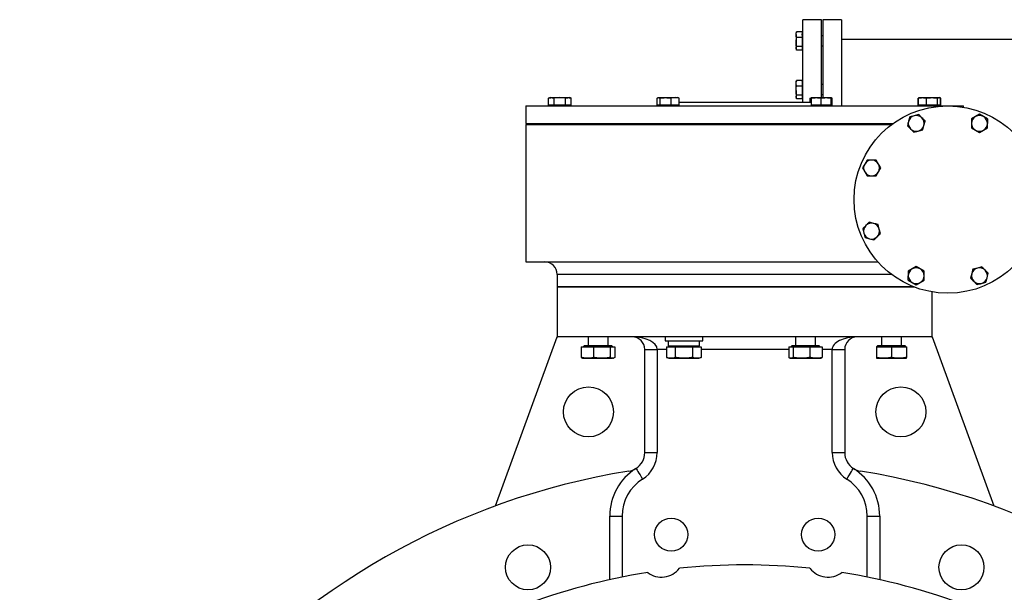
# Model space of a CAD drawing. Header units: millimetres. Extents: x 708 to 6010, y 131 to 3804.
# Tile 47 of 54: x 4791 to 5579, y 2190 to 2649. Entities that reach past the tile are written whole.
import ezdxf

# ---------------------------------------------------------------- set-up
doc = ezdxf.new("R2010")
doc.units = ezdxf.units.MM

msp = doc.modelspace()

# ---------------------------------------------------------------- linework, layer by layer
at = {"color": 7, "linetype": 'Continuous', "lineweight": 25}
for p, q in [((5432.83, 2648.71), (5417.83, 2648.71)), ((5417.83, 2592.71), (5417.83, 2648.71)), ((5432.83, 2592.71), (5432.83, 2648.71)), ((5448.83, 2648.71), (5433.83, 2648.71)), ((5433.83, 2648.71), (5433.83, 2586.29)), ((5448.83, 2648.71), (5448.83, 2579.71)), ((5412.74, 2638.97), (5412.64, 2638.57)), ((5417.23, 2638.97), (5412.74, 2638.97)), ((5417.23, 2638.97), (5417.23, 2637.22)), ((5412.58, 2638.59), (5412.38, 2638.05)), ((5412.38, 2636.73), (5412.38, 2638.05)), ((5412.38, 2636.73), (5412.38, 2630.85)), ((5412.38, 2630.85), (5412.74, 2634.49)), ((5417.23, 2634.49), (5412.74, 2634.49)), ((5417.83, 2637.5), (5417.23, 2638.1)), ((5417.23, 2636.24), (5417.23, 2634.49)), ((5417.23, 2634.49), (5417.23, 2631.64)), ((5433.83, 2635.69), (5432.83, 2635.69)), ((5616.83, 2632.71), (5448.83, 2632.71)), ((5412.38, 2630.85), (5412.38, 2625.8)), ((5412.74, 2624.4), (5412.38, 2625.8)), ((5412.38, 2625.8), (5412.38, 2625.32)), ((5412.38, 2625.32), (5412.58, 2624.78)), ((5417.23, 2627.21), (5412.74, 2627.21)), ((5417.23, 2624.4), (5412.74, 2624.4)), ((5417.23, 2630.06), (5417.23, 2627.21)), ((5417.23, 2627.21), (5417.23, 2626.11)), ((5417.23, 2626.11), (5417.23, 2625.5)), ((5417.23, 2625.27), (5417.83, 2625.87)), ((5417.23, 2625.5), (5417.23, 2624.4)), ((5432.83, 2627.69), (5433.83, 2627.69)), ((5412.58, 2599.62), (5412.38, 2599.08)), ((5412.74, 2600), (5412.64, 2599.6)), ((5417.23, 2600), (5412.74, 2600)), ((5417.23, 2600), (5417.23, 2598.25)), ((5412.38, 2597.76), (5412.38, 2599.08)), ((5412.38, 2591.88), (5412.38, 2597.76)), ((5412.74, 2595.52), (5412.38, 2597.76)), ((5412.38, 2591.88), (5412.38, 2586.83)), ((5417.23, 2595.52), (5412.74, 2595.52)), ((5417.83, 2598.53), (5417.23, 2599.13)), ((5417.23, 2598.25), (5417.23, 2597.27)), ((5417.23, 2597.27), (5417.23, 2595.52)), ((5417.23, 2595.52), (5417.23, 2592.67)), ((5417.23, 2592.67), (5417.23, 2591.09)), ((5417.83, 2582.71), (5417.83, 2592.71)), ((5433.83, 2596.71), (5432.83, 2596.71)), ((5432.83, 2586.29), (5432.83, 2592.71)), ((5215.65, 2586.29), (5214.43, 2585.85)), ((5214.43, 2580.31), (5214.43, 2585.85)), ((5215.65, 2586.29), (5216.7, 2586.29)), ((5216.7, 2586.29), (5223.51, 2586.29)), ((5218.97, 2580.31), (5218.97, 2585.85)), ((5223.51, 2586.29), (5230.32, 2586.29)), ((5228.05, 2580.31), (5228.05, 2585.85)), ((5230.32, 2586.29), (5231.38, 2586.29)), ((5232.59, 2585.85), (5231.38, 2586.29)), ((5232.59, 2580.31), (5232.59, 2585.85)), ((5301.33, 2580.31), (5301.33, 2585.85)), ((5302.24, 2586.29), (5301.93, 2586.18)), ((5302.24, 2586.29), (5302.51, 2586.29)), ((5302.51, 2586.29), (5308.07, 2586.29)), ((5303.68, 2580.31), (5303.68, 2585.85)), ((5308.07, 2586.29), (5315.66, 2586.29)), ((5312.45, 2580.31), (5312.45, 2585.85)), ((5315.66, 2586.29), (5317.97, 2586.29)), ((5318.28, 2586.18), (5317.97, 2586.29)), ((5318.87, 2585.85), (5318.24, 2586.09)), ((5318.87, 2580.31), (5318.87, 2585.85)), ((5412.38, 2586.83), (5412.74, 2588.23)), ((5412.74, 2585.43), (5412.38, 2586.83)), ((5412.38, 2586.83), (5412.38, 2586.35)), ((5412.38, 2586.35), (5412.58, 2585.8)), ((5417.23, 2588.23), (5412.74, 2588.23)), ((5417.23, 2585.43), (5412.74, 2585.43)), ((5417.23, 2591.09), (5417.23, 2588.23)), ((5417.23, 2588.23), (5417.23, 2587.14)), ((5417.23, 2587.14), (5417.23, 2586.53)), ((5417.23, 2586.3), (5417.83, 2586.9)), ((5417.23, 2586.53), (5417.23, 2585.43)), ((5423.79, 2585.85), (5424.42, 2586.09)), ((5423.79, 2582.71), (5423.79, 2585.85)), ((5424.7, 2586.29), (5424.39, 2586.18)), ((5424.7, 2586.29), (5428.63, 2586.29)), ((5424.7, 2580.31), (5424.7, 2585.85)), ((5428.63, 2586.29), (5436.49, 2586.29)), ((5432.56, 2580.31), (5432.56, 2585.85)), ((5432.83, 2588.71), (5433.83, 2588.71)), ((5436.49, 2586.29), (5440.43, 2586.29)), ((5440.74, 2586.18), (5440.43, 2586.29)), ((5440.43, 2580.31), (5440.43, 2585.85)), ((5441.33, 2585.85), (5440.7, 2586.09)), ((5441.33, 2580.31), (5441.33, 2585.85)), ((5510.66, 2586.07), (5510.07, 2585.85)), ((5510.07, 2585.85), (5510.35, 2585.91)), ((5510.07, 2580.31), (5510.07, 2585.85)), ((5511.01, 2586.09), (5510.38, 2585.85)), ((5510.38, 2580.31), (5510.38, 2585.85)), ((5511.29, 2586.29), (5510.98, 2586.18)), ((5511.29, 2586.29), (5513.59, 2586.29)), ((5513.59, 2586.29), (5521.19, 2586.29)), ((5516.8, 2580.31), (5516.8, 2585.85)), ((5521.19, 2586.29), (5526.75, 2586.29)), ((5525.57, 2580.31), (5525.57, 2585.85)), ((5526.75, 2586.29), (5527.02, 2586.29)), ((5527.33, 2586.18), (5527.02, 2586.29)), ((5528.23, 2585.85), (5527.65, 2586.07)), ((5527.92, 2580.31), (5527.92, 2585.85)), ((5527.96, 2585.91), (5528.23, 2585.85)), ((5528.23, 2580.31), (5528.23, 2585.85)), ((5196.33, 2579.71), (5196.33, 2565.71)), ((5196.33, 2579.71), (5546.33, 2579.71)), ((5216.26, 2580.31), (5214.43, 2580.31)), ((5215.6, 2580.31), (5216.2, 2579.71)), ((5217.14, 2580.31), (5216.26, 2580.31)), ((5218.97, 2580.31), (5217.14, 2580.31)), ((5222.62, 2580.31), (5218.97, 2580.31)), ((5224.4, 2580.31), (5222.62, 2580.31)), ((5228.05, 2580.31), (5224.4, 2580.31)), ((5229.88, 2580.31), (5228.05, 2580.31)), ((5230.77, 2580.31), (5229.88, 2580.31)), ((5232.59, 2580.31), (5230.77, 2580.31)), ((5230.83, 2579.71), (5231.43, 2580.31)), ((5302.28, 2580.31), (5301.33, 2580.31)), ((5302.19, 2580.31), (5302.79, 2579.71)), ((5303.68, 2580.31), (5302.74, 2580.31)), ((5307.21, 2580.31), (5303.68, 2580.31)), ((5308.93, 2580.31), (5307.21, 2580.31)), ((5312.45, 2580.31), (5308.93, 2580.31)), ((5315.04, 2580.31), (5312.45, 2580.31)), ((5316.29, 2580.31), (5315.04, 2580.31)), ((5318.87, 2580.31), (5316.29, 2580.31)), ((5317.42, 2579.71), (5318.02, 2580.31)), ((5318.87, 2582.71), (5424.7, 2582.71)), ((5427.86, 2580.31), (5424.7, 2580.31)), ((5424.7, 2580.26), (5425.25, 2579.71)), ((5429.4, 2580.31), (5427.86, 2580.31)), ((5432.56, 2580.31), (5429.4, 2580.31)), ((5435.72, 2580.31), (5432.56, 2580.31)), ((5437.26, 2580.31), (5435.72, 2580.31)), ((5440.43, 2580.31), (5437.26, 2580.31)), ((5439.88, 2579.71), (5440.43, 2580.26)), ((5440.43, 2580.26), (5440.48, 2580.31)), ((5441.33, 2580.31), (5440.43, 2580.31)), ((5510.38, 2580.31), (5510.07, 2580.31)), ((5512.96, 2580.31), (5510.38, 2580.31)), ((5511.24, 2580.31), (5511.84, 2579.71)), ((5514.22, 2580.31), (5512.96, 2580.31)), ((5516.8, 2580.31), (5514.22, 2580.31)), ((5520.33, 2580.31), (5516.8, 2580.31)), ((5525.57, 2580.31), (5522.05, 2580.31)), ((5526.52, 2580.31), (5525.57, 2580.31)), ((5526.47, 2579.71), (5527.07, 2580.31)), ((5526.98, 2580.31), (5526.52, 2580.31)), ((5527.92, 2580.31), (5526.98, 2580.31)), ((5528.23, 2580.31), (5527.92, 2580.31)), ((5546.33, 2578.67), (5546.33, 2579.71)), ((5503.38, 2570.89), (5502.43, 2567.34)), ((5506.93, 2571.84), (5503.38, 2570.89)), ((5510.48, 2572.79), (5506.93, 2571.84)), ((5555.91, 2571.2), (5552.72, 2569.37)), ((5559.09, 2573.04), (5555.91, 2571.2)), ((5562.27, 2571.2), (5559.09, 2573.04)), ((5565.45, 2569.37), (5562.27, 2571.2)), ((5196.33, 2565.71), (5490.2, 2565.71)), ((5196.33, 2564.71), (5196.33, 2454.71)), ((5196.33, 2564.71), (5488.83, 2564.71)), ((5218.51, 2565.71), (5218.51, 2564.71)), ((5228.51, 2564.71), (5228.51, 2565.71)), ((5281.33, 2565.71), (5281.33, 2564.71)), ((5305.1, 2565.71), (5305.1, 2564.71)), ((5315.1, 2564.71), (5315.1, 2565.71)), ((5427.56, 2565.71), (5427.56, 2564.71)), ((5437.56, 2564.71), (5437.56, 2565.71)), ((5461.33, 2564.71), (5461.33, 2565.71)), ((5510.22, 2559.54), (5513.77, 2560.49)), ((5513.77, 2560.49), (5514.72, 2564.04)), ((5514.72, 2564.04), (5515.67, 2567.59)), ((5552.72, 2562.02), (5555.91, 2560.18)), ((5555.91, 2560.18), (5559.09, 2558.34)), ((5559.09, 2558.34), (5562.27, 2560.18)), ((5562.27, 2560.18), (5565.45, 2562.02)), ((5506.67, 2558.59), (5510.22, 2559.54)), ((5467.34, 2533.15), (5465.51, 2529.97)), ((5465.51, 2529.97), (5467.34, 2526.79)), ((5469.18, 2536.34), (5467.34, 2533.15)), ((5478.37, 2533.15), (5476.53, 2536.34)), ((5480.21, 2529.97), (5478.37, 2533.15)), ((5478.37, 2526.79), (5480.21, 2529.97)), ((5467.34, 2526.79), (5469.18, 2523.61)), ((5476.53, 2523.61), (5478.37, 2526.79)), ((5465.76, 2481.36), (5466.71, 2477.81)), ((5479, 2481.1), (5478.05, 2484.65)), ((5467.66, 2474.26), (5471.21, 2473.31)), ((5479.96, 2477.55), (5479, 2481.1)), ((5471.21, 2473.31), (5474.76, 2472.36)), ((5196.33, 2454.71), (5477.93, 2454.71)), ((5508.57, 2451.09), (5505.39, 2449.25)), ((5511.76, 2449.25), (5508.57, 2451.09)), ((5557.44, 2449.89), (5553.89, 2448.94)), ((5560.99, 2450.84), (5557.44, 2449.89)), ((5221.33, 2444.71), (5221.33, 2434.71)), ((5505.39, 2449.25), (5502.21, 2447.41)), ((5514.94, 2447.41), (5511.76, 2449.25)), ((5552.94, 2445.39), (5551.99, 2441.84)), ((5564.29, 2438.54), (5565.24, 2442.09)), ((5565.24, 2442.09), (5566.19, 2445.64)), ((5221.33, 2434.71), (5221.33, 2394.71)), ((5221.33, 2434.71), (5506.91, 2434.71)), ((5371.33, 2434.71), (5221.33, 2434.71)), ((5506.91, 2434.71), (5371.33, 2434.71)), ((5502.21, 2440.06), (5505.39, 2438.23)), ((5505.39, 2438.23), (5508.57, 2436.39)), ((5508.57, 2436.39), (5511.76, 2438.23)), ((5511.76, 2438.23), (5514.94, 2440.06)), ((5521.33, 2394.71), (5521.33, 2430.76)), ((5172.09, 2259.42), (5221.33, 2394.71)), ((5221.33, 2394.71), (5221.85, 2394.71)), ((5520.81, 2394.71), (5221.85, 2394.71)), ((5246, 2394.71), (5246, 2387.61)), ((5262, 2387.61), (5262, 2394.71)), ((5307.73, 2394.71), (5307.73, 2391.71)), ((5337.73, 2391.71), (5337.73, 2394.71)), ((5411.93, 2394.71), (5411.93, 2387.61)), ((5427.93, 2387.61), (5427.93, 2394.71)), ((5480.66, 2394.71), (5480.66, 2387.61)), ((5496.66, 2387.61), (5496.66, 2394.71)), ((5520.81, 2394.71), (5521.33, 2394.71)), ((5521.33, 2394.71), (5570.58, 2259.42)), ((5240.62, 2386.81), (5240.62, 2378.29)), ((5240.62, 2386.81), (5250.41, 2386.81)), ((5243, 2387.61), (5242.2, 2386.81)), ((5265, 2387.61), (5243, 2387.61)), ((5250.41, 2386.81), (5250.41, 2378.29)), ((5250.41, 2386.81), (5263.8, 2386.81)), ((5263.8, 2386.81), (5263.8, 2378.29)), ((5263.8, 2386.81), (5267.38, 2386.81)), ((5265.8, 2386.81), (5265, 2387.61)), ((5267.38, 2386.81), (5267.38, 2378.29)), ((5307.73, 2391.71), (5322.73, 2391.71)), ((5308.87, 2386.81), (5308.87, 2378.29)), ((5308.87, 2386.81), (5315.8, 2386.81)), ((5310.18, 2391.71), (5310.18, 2387.61)), ((5310.18, 2387.61), (5335.28, 2387.61)), ((5311.73, 2387.61), (5310.93, 2386.81)), ((5315.8, 2386.81), (5315.8, 2378.29)), ((5315.8, 2386.81), (5329.66, 2386.81)), ((5322.73, 2391.71), (5337.73, 2391.71)), ((5329.66, 2386.81), (5329.66, 2378.29)), ((5329.66, 2386.81), (5336.59, 2386.81)), ((5334.53, 2386.81), (5333.73, 2387.61)), ((5336.59, 2386.81), (5336.59, 2378.29)), ((5406.55, 2386.81), (5406.55, 2378.29)), ((5406.55, 2386.81), (5410.13, 2386.81)), ((5408.93, 2387.61), (5408.13, 2386.81)), ((5430.93, 2387.61), (5408.93, 2387.61)), ((5410.13, 2386.81), (5410.13, 2378.29)), ((5410.13, 2386.81), (5423.52, 2386.81)), ((5423.52, 2386.81), (5423.52, 2378.29)), ((5423.52, 2386.81), (5433.32, 2386.81)), ((5431.73, 2386.81), (5430.93, 2387.61)), ((5433.32, 2386.81), (5433.32, 2378.29)), ((5476.66, 2386.81), (5476.66, 2378.29)), ((5476.66, 2386.81), (5488.66, 2386.81)), ((5477.66, 2387.61), (5476.86, 2386.81)), ((5499.66, 2387.61), (5477.66, 2387.61)), ((5488.66, 2386.81), (5488.66, 2378.29)), ((5488.66, 2386.81), (5500.66, 2386.81)), ((5500.46, 2386.81), (5499.66, 2387.61)), ((5500.66, 2386.81), (5500.66, 2378.29)), ((5291.33, 2384.71), (5301.33, 2384.71)), ((5291.33, 2302.08), (5291.33, 2384.71)), ((5301.33, 2384.71), (5301.33, 2302.08)), ((5441.33, 2384.71), (5451.33, 2384.71)), ((5441.33, 2302.08), (5441.33, 2384.71)), ((5451.33, 2384.71), (5451.33, 2302.08)), ((5241.57, 2377.77), (5242, 2377.61)), ((5242, 2377.61), (5245.51, 2377.61)), ((5245.51, 2377.61), (5257.11, 2377.61)), ((5257.11, 2377.61), (5265.59, 2377.61)), ((5266, 2377.61), (5265.59, 2377.61)), ((5266, 2377.61), (5266.43, 2377.77)), ((5308.87, 2378.29), (5310.73, 2377.61)), ((5310.73, 2377.61), (5312.34, 2377.61)), ((5312.34, 2377.61), (5322.73, 2377.61)), ((5322.73, 2377.61), (5333.12, 2377.61)), ((5333.12, 2377.61), (5334.73, 2377.61)), ((5334.73, 2377.61), (5336.59, 2378.29)), ((5407.51, 2377.77), (5407.93, 2377.61)), ((5407.93, 2377.61), (5408.34, 2377.61)), ((5408.34, 2377.61), (5416.83, 2377.61)), ((5416.83, 2377.61), (5428.42, 2377.61)), ((5428.42, 2377.61), (5431.93, 2377.61)), ((5431.93, 2377.61), (5432.36, 2377.77)), ((5476.66, 2377.61), (5482.66, 2377.61)), ((5482.66, 2377.61), (5494.66, 2377.61)), ((5494.66, 2377.61), (5500.66, 2377.61)), ((5291.33, 2302.08), (5301.33, 2302.08)), ((5441.33, 2302.08), (5451.33, 2302.08)), ((5263.33, 2200.35), (5263.33, 2251.33)), ((5263.33, 2251.33), (5273.33, 2251.33)), ((5273.33, 2251.33), (5273.33, 2202.47)), ((5469.33, 2202.47), (5469.33, 2251.33)), ((5469.33, 2251.33), (5479.33, 2251.33)), ((5479.33, 2251.33), (5479.33, 2200.35))]:
    msp.add_line(p, q, dxfattribs=at)
at = {"color": 8, "linetype": 'Continuous', "lineweight": 25}
for p, q in [((5488.83, 2444.71), (5221.33, 2444.71)), ((5308.87, 2384.71), (5301.33, 2384.71)), ((5406.55, 2384.71), (5336.59, 2384.71)), ((5441.33, 2384.71), (5433.32, 2384.71))]:
    msp.add_line(p, q, dxfattribs=at)
at = {"color": 7, "linetype": 'Continuous', "lineweight": 25, "flags": 128}
for points in [[(5284.33, 2289.39), (5284.43, 2289.23), (5284.74, 2288.75), (5285.23, 2287.97), (5285.89, 2286.92), (5286.7, 2285.63), (5287.62, 2284.17), (5288.62, 2282.58), (5289.67, 2280.93)], [(5453, 2280.93), (5454.04, 2282.58), (5455.04, 2284.17), (5455.96, 2285.63), (5456.77, 2286.92), (5457.43, 2287.97), (5457.93, 2288.75), (5458.23, 2289.23), (5458.33, 2289.39)]]:
    msp.add_lwpolyline(points, dxfattribs=at)
at = {"color": 7, "linetype": 'Continuous', "lineweight": 25}
for centre, radius in [((5533.83, 2504.71), 75), ((5246.33, 2334.71), 20), ((5496.33, 2334.71), 20), ((5312.55, 2236.41), 13.25), ((5430.11, 2236.41), 13.25), ((5197.94, 2210.25), 18), ((5544.73, 2210.25), 18)]:
    msp.add_circle(centre, radius, dxfattribs=at)
for centre, radius, start, end in [((5508.57, 2565.69), 6.37, 105, 165), ((5508.57, 2565.69), 6.37, 45, 105), ((5508.57, 2565.69), 6.37, 345, 45), ((5559.09, 2565.69), 6.36, 120, 180), ((5559.09, 2565.69), 6.37, 60, 120), ((5559.09, 2565.69), 6.37, 0, 60), ((5508.57, 2565.69), 6.36, 165, 225), ((5508.57, 2565.69), 6.36, 225, 285), ((5508.57, 2565.69), 6.37, 285, 345), ((5559.09, 2565.69), 6.36, 180, 240), ((5559.09, 2565.69), 6.37, 240, 300), ((5559.09, 2565.69), 6.37, 300, 0), ((5472.86, 2529.97), 6.36, 150, 210), ((5472.86, 2529.97), 6.36, 90, 150), ((5472.86, 2529.97), 6.36, 30, 90), ((5472.86, 2529.97), 6.36, 330, 30), ((5472.86, 2529.97), 6.36, 210, 270), ((5472.86, 2529.97), 6.36, 270, 330), ((5472.86, 2479.46), 6.36, 135, 195), ((5472.86, 2479.46), 6.37, 75, 135), ((5472.86, 2479.46), 6.37, 15, 75), ((5472.86, 2479.46), 6.36, 195, 255), ((5472.86, 2479.46), 6.37, 255, 315), ((5472.86, 2479.46), 6.37, 315, 15), ((5211.33, 2444.71), 10, 0, 90), ((5508.57, 2443.74), 6.37, 60, 120), ((5559.09, 2443.74), 6.36, 105, 165), ((5559.09, 2443.74), 6.36, 45, 105), ((5508.57, 2443.74), 6.36, 120, 180), ((5508.57, 2443.74), 6.36, 180, 240), ((5508.57, 2443.74), 6.37, 0, 60), ((5508.57, 2443.74), 6.37, 300, 0), ((5559.09, 2443.74), 6.36, 165, 225), ((5559.09, 2443.74), 6.37, 285, 345), ((5559.09, 2443.74), 6.36, 345, 45), ((5508.57, 2443.74), 6.37, 240, 300), ((5559.09, 2443.74), 6.37, 225, 285), ((5281.33, 2384.71), 10, 0, 90), ((5461.33, 2384.71), 10, 90, 180), ((5276.33, 2302.08), 15, 302.23095, 0), ((5276.33, 2302.08), 25, 302.23095, 0), ((5466.33, 2302.08), 25, 180, 237.76905), ((5466.33, 2302.08), 15, 180, 237.76905), ((5371.33, 1714.71), 580, 99.18739, 260.81261), ((5308.33, 2251.33), 45, 122.23095, 180), ((5276.33, 2302.08), 15, 279.18739, 302.23095), ((5434.33, 2251.33), 45, 0, 57.76905), ((5466.33, 2302.08), 15, 237.76905, 260.81261), ((5371.33, 1714.71), 580, 279.18739, 80.81261), ((5308.33, 2251.33), 35, 122.23095, 180), ((5434.33, 2251.33), 35, 0, 57.76905), ((5371.33, 1714.71), 497.5, 98.97328, 111.02672), ((5304.76, 2220.35), 18, 232.21503, 322.78497), ((5371.33, 1714.71), 497.5, 83.97328, 96.02672), ((5437.9, 2220.35), 18, 217.21503, 307.78497), ((5371.33, 1714.71), 497.5, 68.97328, 81.02672)]:
    msp.add_arc(centre, radius, start, end, dxfattribs=at)
for centre, major_axis, ratio, start_param, end_param in [((5281.33, 2384.71), (20, 0), 0.5, 0, 1.570796), ((5461.33, 2384.71), (20, 0), 0.5, 1.570796, 3.141593), ((5322.73, 2387.61), (0, 21.74), 0.57735, 4.712389, 4.902142), ((5322.73, 2391.71), (0, 21.74), 0.57735, 4.61794, 4.712389)]:
    msp.add_ellipse(centre, major_axis=major_axis, ratio=ratio, start_param=start_param, end_param=end_param, dxfattribs=at)
for points, knots in [([(5412.38, 2636.73), (5412.45, 2637.46), (5412.51, 2638.21), (5412.73, 2638.95), (5412.74, 2638.97)], [0, 0, 0, 0, 0.973011, 1, 1, 1, 1]), ([(5412.74, 2634.49), (5412.69, 2634.68), (5412.47, 2635.42), (5412.42, 2636.17), (5412.38, 2636.73)], [0, 0, 0, 0, 0.253058, 1, 1, 1, 1]), ([(5412.74, 2627.21), (5412.63, 2627.81), (5412.54, 2628.42), (5412.41, 2629.63), (5412.38, 2630.24), (5412.38, 2630.85)], [0, 0, 0, 0, 0.5, 0.5, 1, 1, 1, 1]), ([(5412.38, 2625.8), (5412.38, 2626.04), (5412.41, 2626.27), (5412.54, 2626.74), (5412.63, 2626.97), (5412.74, 2627.21)], [0, 0, 0, 0, 0.5, 0.5, 1, 1, 1, 1]), ([(5412.38, 2597.76), (5412.38, 2598.13), (5412.41, 2598.51), (5412.54, 2599.25), (5412.63, 2599.63), (5412.74, 2600)], [0, 0, 0, 0, 0.5, 0.5, 1, 1, 1, 1]), ([(5412.38, 2591.88), (5412.38, 2592.49), (5412.41, 2593.09), (5412.54, 2594.31), (5412.63, 2594.92), (5412.74, 2595.52)], [0, 0, 0, 0, 0.5, 0.5, 1, 1, 1, 1]), ([(5412.74, 2588.23), (5412.69, 2588.54), (5412.47, 2589.74), (5412.42, 2590.96), (5412.38, 2591.88)], [0, 0, 0, 0, 0.253062, 1, 1, 1, 1]), ([(5214.43, 2585.85), (5214.81, 2585.99), (5215.19, 2586.1), (5215.94, 2586.25), (5216.32, 2586.29), (5216.7, 2586.29)], [0, 0, 0, 0, 0.5, 0.5, 1, 1, 1, 1]), ([(5216.7, 2586.29), (5217.08, 2586.29), (5217.46, 2586.25), (5218.21, 2586.1), (5218.59, 2585.99), (5218.97, 2585.85)], [0, 0, 0, 0, 0.5, 0.5, 1, 1, 1, 1]), ([(5223.51, 2586.29), (5222.75, 2586.29), (5222, 2586.25), (5220.48, 2586.1), (5219.73, 2585.99), (5218.97, 2585.85)], [0, 0, 0, 0, 0.5, 0.5, 1, 1, 1, 1]), ([(5228.05, 2585.85), (5227.3, 2585.99), (5226.54, 2586.1), (5225.02, 2586.25), (5224.27, 2586.29), (5223.51, 2586.29)], [0, 0, 0, 0, 0.5, 0.5, 1, 1, 1, 1]), ([(5228.05, 2585.85), (5228.43, 2585.99), (5228.81, 2586.1), (5229.57, 2586.25), (5229.94, 2586.29), (5230.32, 2586.29)], [0, 0, 0, 0, 0.5, 0.5, 1, 1, 1, 1]), ([(5230.32, 2586.29), (5230.7, 2586.29), (5231.08, 2586.25), (5231.84, 2586.1), (5232.21, 2585.99), (5232.59, 2585.85)], [0, 0, 0, 0, 0.5, 0.5, 1, 1, 1, 1]), ([(5301.33, 2585.85), (5301.53, 2585.99), (5301.72, 2586.1), (5302.11, 2586.25), (5302.31, 2586.29), (5302.51, 2586.29)], [0, 0, 0, 0, 0.5, 0.5, 1, 1, 1, 1]), ([(5302.51, 2586.29), (5302.7, 2586.29), (5302.9, 2586.25), (5303.29, 2586.1), (5303.49, 2585.99), (5303.68, 2585.85)], [0, 0, 0, 0, 0.5, 0.5, 1, 1, 1, 1]), ([(5303.68, 2585.85), (5304.41, 2585.99), (5305.14, 2586.1), (5306.6, 2586.25), (5307.34, 2586.29), (5308.07, 2586.29)], [0, 0, 0, 0, 0.5, 0.5, 1, 1, 1, 1]), ([(5308.07, 2586.29), (5308.8, 2586.29), (5309.53, 2586.25), (5310.99, 2586.1), (5311.72, 2585.99), (5312.45, 2585.85)], [0, 0, 0, 0, 0.5, 0.5, 1, 1, 1, 1]), ([(5315.66, 2586.29), (5315.13, 2586.29), (5314.59, 2586.25), (5313.52, 2586.1), (5312.99, 2585.99), (5312.45, 2585.85)], [0, 0, 0, 0, 0.5, 0.5, 1, 1, 1, 1]), ([(5318.87, 2585.85), (5318.34, 2585.99), (5317.81, 2586.1), (5316.73, 2586.25), (5316.2, 2586.29), (5315.66, 2586.29)], [0, 0, 0, 0, 0.5, 0.5, 1, 1, 1, 1]), ([(5424.7, 2585.85), (5425.35, 2585.99), (5426.01, 2586.1), (5427.32, 2586.25), (5427.97, 2586.29), (5428.63, 2586.29)], [0, 0, 0, 0, 0.5, 0.5, 1, 1, 1, 1]), ([(5424.7, 2586.29), (5424.7, 2586.29), (5424.7, 2586.25), (5424.7, 2586.1), (5424.7, 2585.99), (5424.7, 2585.85)], [0, 0, 0, 0, 0.5, 0.5, 1, 1, 1, 1]), ([(5428.63, 2586.29), (5429.28, 2586.29), (5429.94, 2586.25), (5431.25, 2586.1), (5431.91, 2585.99), (5432.56, 2585.85)], [0, 0, 0, 0, 0.5, 0.5, 1, 1, 1, 1]), ([(5432.56, 2585.85), (5433.22, 2585.99), (5433.87, 2586.1), (5435.18, 2586.25), (5435.84, 2586.29), (5436.49, 2586.29)], [0, 0, 0, 0, 0.5, 0.5, 1, 1, 1, 1]), ([(5436.49, 2586.29), (5437.15, 2586.29), (5437.8, 2586.25), (5439.12, 2586.1), (5439.77, 2585.99), (5440.43, 2585.85)], [0, 0, 0, 0, 0.5, 0.5, 1, 1, 1, 1]), ([(5440.43, 2586.29), (5440.43, 2586.29), (5440.43, 2586.25), (5440.43, 2586.1), (5440.43, 2585.99), (5440.43, 2585.85)], [0, 0, 0, 0, 0.5, 0.5, 1, 1, 1, 1]), ([(5440.49, 2585.97), (5440.75, 2585.95), (5441.03, 2585.93), (5441.31, 2585.86), (5441.33, 2585.85)], [0, 0, 0, 0, 0.896999, 1, 1, 1, 1]), ([(5510.38, 2585.85), (5510.91, 2585.99), (5511.45, 2586.1), (5512.52, 2586.25), (5513.06, 2586.29), (5513.59, 2586.29)], [0, 0, 0, 0, 0.5, 0.5, 1, 1, 1, 1]), ([(5513.59, 2586.29), (5514.13, 2586.29), (5514.66, 2586.25), (5515.73, 2586.1), (5516.27, 2585.99), (5516.8, 2585.85)], [0, 0, 0, 0, 0.5, 0.5, 1, 1, 1, 1]), ([(5516.8, 2585.85), (5517.53, 2585.99), (5518.26, 2586.1), (5519.73, 2586.25), (5520.46, 2586.29), (5521.19, 2586.29)], [0, 0, 0, 0, 0.5, 0.5, 1, 1, 1, 1]), ([(5521.19, 2586.29), (5521.92, 2586.29), (5522.65, 2586.25), (5524.11, 2586.1), (5524.84, 2585.99), (5525.57, 2585.85)], [0, 0, 0, 0, 0.5, 0.5, 1, 1, 1, 1]), ([(5525.57, 2585.85), (5525.77, 2585.99), (5525.97, 2586.1), (5526.36, 2586.25), (5526.55, 2586.29), (5526.75, 2586.29)], [0, 0, 0, 0, 0.5, 0.5, 1, 1, 1, 1]), ([(5526.75, 2586.29), (5526.95, 2586.29), (5527.14, 2586.25), (5527.53, 2586.1), (5527.73, 2585.99), (5527.92, 2585.85)], [0, 0, 0, 0, 0.5, 0.5, 1, 1, 1, 1]), ([(5513.08, 2570.19), (5512.42, 2570.84), (5511.55, 2571.71), (5510.69, 2572.57), (5510.48, 2572.79)], [0, 0, 0, 0, 0.746931, 1, 1, 1, 1]), ([(5515.67, 2567.59), (5515.65, 2567.62), (5514.79, 2568.47), (5513.92, 2569.34), (5513.08, 2570.19)], [0, 0, 0, 0, 0.026996, 1, 1, 1, 1]), ([(5552.72, 2569.37), (5552.72, 2568.76), (5552.72, 2568.14), (5552.72, 2566.91), (5552.72, 2566.3), (5552.72, 2565.69)], [0, 0, 0, 0, 0.5, 0.5, 1, 1, 1, 1]), ([(5565.45, 2569.37), (5565.45, 2568.76), (5565.45, 2568.14), (5565.45, 2566.91), (5565.45, 2566.3), (5565.45, 2565.69)], [0, 0, 0, 0, 0.5, 0.5, 1, 1, 1, 1]), ([(5502.43, 2567.34), (5502.27, 2566.75), (5502.11, 2566.15), (5501.79, 2564.97), (5501.63, 2564.38), (5501.48, 2563.79)], [0, 0, 0, 0, 0.5, 0.5, 1, 1, 1, 1]), ([(5501.48, 2563.79), (5501.69, 2563.57), (5502.55, 2562.71), (5503.42, 2561.84), (5504.07, 2561.19)], [0, 0, 0, 0, 0.253064, 1, 1, 1, 1]), ([(5504.07, 2561.19), (5504.92, 2560.34), (5505.79, 2559.47), (5506.65, 2558.61), (5506.67, 2558.59)], [0, 0, 0, 0, 0.973015, 1, 1, 1, 1]), ([(5552.72, 2565.69), (5552.72, 2564.49), (5552.72, 2563.26), (5552.72, 2562.05), (5552.72, 2562.02)], [0, 0, 0, 0, 0.973003, 1, 1, 1, 1]), ([(5565.45, 2562.02), (5565.45, 2562.05), (5565.45, 2563.26), (5565.45, 2564.49), (5565.45, 2565.69)], [0, 0, 0, 0, 0.026997, 1, 1, 1, 1]), ([(5472.86, 2536.34), (5471.94, 2536.34), (5470.7, 2536.34), (5469.49, 2536.34), (5469.18, 2536.34)], [0, 0, 0, 0, 0.746934, 1, 1, 1, 1]), ([(5476.53, 2536.34), (5476.5, 2536.34), (5475.29, 2536.34), (5474.05, 2536.34), (5472.86, 2536.34)], [0, 0, 0, 0, 0.026995, 1, 1, 1, 1]), ([(5469.18, 2523.61), (5469.49, 2523.61), (5470.7, 2523.61), (5471.94, 2523.61), (5472.86, 2523.61)], [0, 0, 0, 0, 0.253066, 1, 1, 1, 1]), ([(5472.86, 2523.61), (5474.05, 2523.61), (5475.29, 2523.61), (5476.5, 2523.61), (5476.53, 2523.61)], [0, 0, 0, 0, 0.973005, 1, 1, 1, 1]), ([(5468.36, 2483.96), (5467.7, 2483.31), (5466.83, 2482.43), (5465.97, 2481.58), (5465.76, 2481.36)], [0, 0, 0, 0, 0.746936, 1, 1, 1, 1]), ([(5470.95, 2486.56), (5470.93, 2486.53), (5470.07, 2485.68), (5469.2, 2484.81), (5468.36, 2483.96)], [0, 0, 0, 0, 0.026996, 1, 1, 1, 1]), ([(5474.5, 2485.61), (5473.91, 2485.76), (5473.32, 2485.92), (5472.14, 2486.24), (5471.55, 2486.4), (5470.95, 2486.56)], [0, 0, 0, 0, 0.5, 0.5, 1, 1, 1, 1]), ([(5478.05, 2484.65), (5477.46, 2484.81), (5476.87, 2484.97), (5475.69, 2485.29), (5475.09, 2485.45), (5474.5, 2485.61)], [0, 0, 0, 0, 0.5, 0.5, 1, 1, 1, 1]), ([(5466.71, 2477.81), (5466.87, 2477.22), (5467.02, 2476.63), (5467.34, 2475.44), (5467.5, 2474.85), (5467.66, 2474.26)], [0, 0, 0, 0, 0.5, 0.5, 1, 1, 1, 1]), ([(5474.76, 2472.36), (5474.98, 2472.58), (5475.83, 2473.43), (5476.71, 2474.31), (5477.36, 2474.96)], [0, 0, 0, 0, 0.253064, 1, 1, 1, 1]), ([(5477.36, 2474.96), (5478.2, 2475.8), (5479.08, 2476.68), (5479.93, 2477.53), (5479.96, 2477.55)], [0, 0, 0, 0, 0.973004, 1, 1, 1, 1]), ([(5563.59, 2448.24), (5562.74, 2449.09), (5561.87, 2449.96), (5561.01, 2450.81), (5560.99, 2450.84)], [0, 0, 0, 0, 0.973004, 1, 1, 1, 1]), ([(5502.21, 2447.41), (5502.21, 2447.38), (5502.21, 2446.17), (5502.21, 2444.94), (5502.21, 2443.74)], [0, 0, 0, 0, 0.026997, 1, 1, 1, 1]), ([(5502.21, 2440.06), (5502.21, 2440.67), (5502.21, 2441.29), (5502.21, 2442.51), (5502.21, 2443.13), (5502.21, 2443.74)], [0, 0, 0, 0, 0.5, 0.5, 1, 1, 1, 1]), ([(5514.94, 2443.74), (5514.94, 2444.94), (5514.94, 2446.17), (5514.94, 2447.38), (5514.94, 2447.41)], [0, 0, 0, 0, 0.973003, 1, 1, 1, 1]), ([(5514.94, 2440.06), (5514.94, 2440.67), (5514.94, 2441.29), (5514.94, 2442.51), (5514.94, 2443.13), (5514.94, 2443.74)], [0, 0, 0, 0, 0.5, 0.5, 1, 1, 1, 1]), ([(5551.99, 2441.84), (5552.01, 2441.81), (5552.87, 2440.96), (5553.74, 2440.09), (5554.59, 2439.24)], [0, 0, 0, 0, 0.026996, 1, 1, 1, 1]), ([(5553.89, 2448.94), (5553.73, 2448.34), (5553.58, 2447.75), (5553.26, 2446.57), (5553.1, 2445.98), (5552.94, 2445.39)], [0, 0, 0, 0, 0.5, 0.5, 1, 1, 1, 1]), ([(5566.19, 2445.64), (5565.97, 2445.86), (5565.11, 2446.72), (5564.24, 2447.59), (5563.59, 2448.24)], [0, 0, 0, 0, 0.253077, 1, 1, 1, 1]), ([(5554.59, 2439.24), (5555.24, 2438.59), (5556.11, 2437.71), (5556.97, 2436.86), (5557.19, 2436.64)], [0, 0, 0, 0, 0.746933, 1, 1, 1, 1]), ([(5557.19, 2436.64), (5557.78, 2436.8), (5558.37, 2436.96), (5559.55, 2437.27), (5560.14, 2437.43), (5560.74, 2437.59)], [0, 0, 0, 0, 0.5, 0.5, 1, 1, 1, 1]), ([(5560.74, 2437.59), (5561.33, 2437.75), (5561.92, 2437.91), (5563.1, 2438.22), (5563.69, 2438.38), (5564.29, 2438.54)], [0, 0, 0, 0, 0.5, 0.5, 1, 1, 1, 1]), ([(5245.51, 2377.61), (5244.29, 2377.69), (5242.64, 2377.79), (5241.02, 2378.19), (5240.62, 2378.29)], [0, 0, 0, 0, 0.7469334, 1, 1, 1, 1]), ([(5240.62, 2378.29), (5240.91, 2378.08), (5241.23, 2377.85), (5241.55, 2377.79), (5241.58, 2377.78)], [0, 0, 0, 0, 0.926075, 1, 1, 1, 1]), ([(5250.41, 2378.29), (5250.37, 2378.28), (5249.54, 2378.07), (5247.91, 2377.72), (5246.32, 2377.65), (5245.51, 2377.61)], [0, 0, 0, 0, 0.026969, 0.511713, 1, 1, 1, 1]), ([(5257.11, 2377.61), (5255.99, 2377.65), (5253.74, 2377.71), (5251.53, 2378.1), (5250.41, 2378.29)], [0, 0, 0, 0, 0.497782, 1, 1, 1, 1]), ([(5263.8, 2378.29), (5262.69, 2378.1), (5260.48, 2377.72), (5258.23, 2377.65), (5257.11, 2377.61)], [0, 0, 0, 0, 0.498112, 1, 1, 1, 1]), ([(5265.59, 2377.61), (5265.29, 2377.65), (5264.69, 2377.71), (5264.1, 2378.1), (5263.8, 2378.29)], [0, 0, 0, 0, 0.497781, 1, 1, 1, 1]), ([(5267.38, 2378.29), (5267.09, 2378.1), (5266.49, 2377.72), (5265.89, 2377.65), (5265.59, 2377.61)], [0, 0, 0, 0, 0.498113, 1, 1, 1, 1]), ([(5312.34, 2377.61), (5311.76, 2377.65), (5310.6, 2377.71), (5309.45, 2378.1), (5308.87, 2378.29)], [0, 0, 0, 0, 0.497781, 1, 1, 1, 1]), ([(5315.8, 2378.29), (5315.23, 2378.1), (5314.08, 2377.72), (5312.92, 2377.65), (5312.34, 2377.61)], [0, 0, 0, 0, 0.498114, 1, 1, 1, 1]), ([(5322.73, 2377.61), (5321, 2377.69), (5318.67, 2377.79), (5316.38, 2378.19), (5315.8, 2378.29)], [0, 0, 0, 0, 0.746934, 1, 1, 1, 1]), ([(5329.66, 2378.29), (5329.6, 2378.28), (5328.43, 2378.07), (5326.13, 2377.72), (5323.87, 2377.65), (5322.73, 2377.61)], [0, 0, 0, 0, 0.0269692, 0.5117136, 1, 1, 1, 1]), ([(5333.12, 2377.61), (5332.54, 2377.65), (5331.38, 2377.71), (5330.24, 2378.1), (5329.66, 2378.29)], [0, 0, 0, 0, 0.497781, 1, 1, 1, 1]), ([(5336.59, 2378.29), (5336.02, 2378.1), (5334.87, 2377.72), (5333.71, 2377.65), (5333.12, 2377.61)], [0, 0, 0, 0, 0.498113, 1, 1, 1, 1]), ([(5408.34, 2377.61), (5408.04, 2377.65), (5407.44, 2377.71), (5406.85, 2378.1), (5406.55, 2378.29)], [0, 0, 0, 0, 0.497782, 1, 1, 1, 1]), ([(5410.13, 2378.29), (5409.84, 2378.1), (5409.25, 2377.72), (5408.64, 2377.65), (5408.34, 2377.61)], [0, 0, 0, 0, 0.498112, 1, 1, 1, 1]), ([(5416.83, 2377.61), (5415.71, 2377.65), (5413.46, 2377.71), (5411.25, 2378.1), (5410.13, 2378.29)], [0, 0, 0, 0, 0.497781, 1, 1, 1, 1]), ([(5423.52, 2378.29), (5422.42, 2378.1), (5420.2, 2377.72), (5417.95, 2377.65), (5416.83, 2377.61)], [0, 0, 0, 0, 0.498112, 1, 1, 1, 1]), ([(5428.42, 2377.61), (5427.19, 2377.69), (5425.55, 2377.79), (5423.93, 2378.19), (5423.52, 2378.29)], [0, 0, 0, 0, 0.7469334, 1, 1, 1, 1]), ([(5433.32, 2378.29), (5433.27, 2378.28), (5432.45, 2378.07), (5430.82, 2377.72), (5429.22, 2377.65), (5428.42, 2377.61)], [0, 0, 0, 0, 0.026969, 0.511713, 1, 1, 1, 1]), ([(5432.36, 2377.78), (5432.38, 2377.78), (5432.7, 2377.84), (5433.02, 2378.07), (5433.32, 2378.29)], [0, 0, 0, 0, 0.066321, 1, 1, 1, 1]), ([(5482.66, 2377.61), (5481.66, 2377.65), (5479.65, 2377.71), (5477.66, 2378.1), (5476.66, 2378.29)], [0, 0, 0, 0, 0.497781, 1, 1, 1, 1]), ([(5476.66, 2378.29), (5476.66, 2378.19), (5476.66, 2377.79), (5476.66, 2377.69), (5476.66, 2377.61)], [0, 0, 0, 0, 0.253066, 1, 1, 1, 1]), ([(5488.66, 2378.29), (5487.68, 2378.1), (5485.69, 2377.72), (5483.68, 2377.65), (5482.66, 2377.61)], [0, 0, 0, 0, 0.498112, 1, 1, 1, 1]), ([(5494.66, 2377.61), (5493.66, 2377.65), (5491.65, 2377.71), (5489.66, 2378.1), (5488.66, 2378.29)], [0, 0, 0, 0, 0.497781, 1, 1, 1, 1]), ([(5500.66, 2378.29), (5499.68, 2378.1), (5497.69, 2377.72), (5495.68, 2377.65), (5494.66, 2377.61)], [0, 0, 0, 0, 0.498114, 1, 1, 1, 1]), ([(5500.66, 2377.61), (5500.66, 2377.69), (5500.66, 2377.79), (5500.66, 2378.19), (5500.66, 2378.29)], [0, 0, 0, 0, 0.746934, 1, 1, 1, 1])]:
    msp.add_open_spline(points, degree=3, knots=knots, dxfattribs=at)
for points in [[(5417.23, 2636.24), (5417.3, 2636.57), (5417.3, 2636.89), (5417.23, 2637.22)], [(5417.23, 2631.64), (5417.3, 2631.11), (5417.3, 2630.58), (5417.23, 2630.06)], [(5302.74, 2580.31), (5302.58, 2580.25), (5302.43, 2580.25), (5302.28, 2580.31)], [(5522.05, 2580.31), (5521.47, 2580.25), (5520.9, 2580.25), (5520.33, 2580.31)]]:
    msp.add_open_spline(points, degree=3, dxfattribs=at)

doc.saveas('drawing.dxf')
